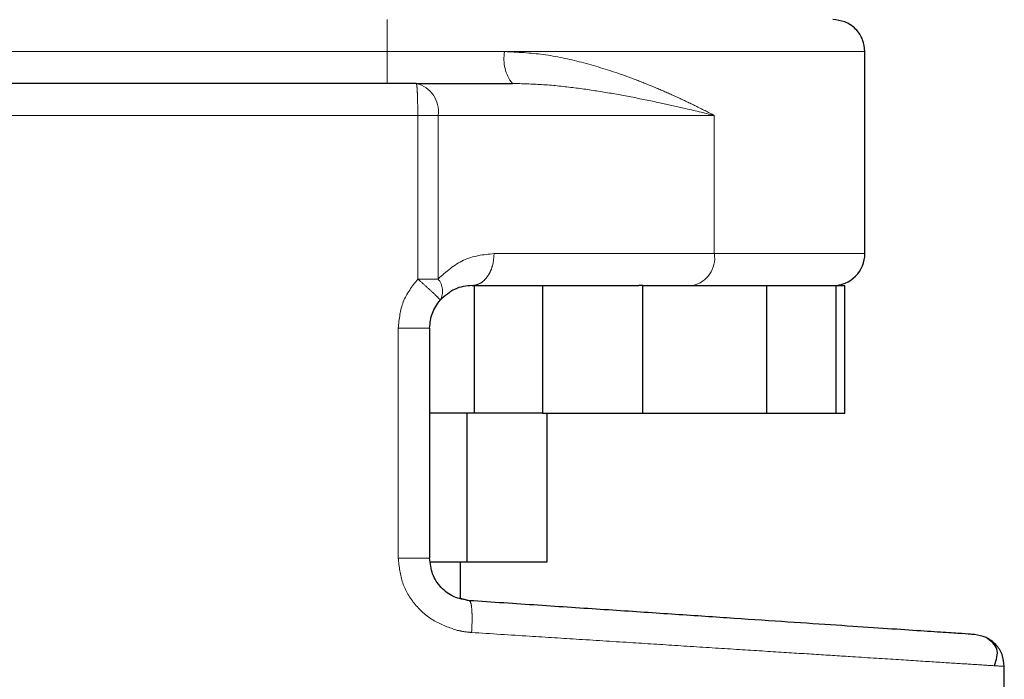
# Model space of a CAD drawing. Header units: millimetres. Extents: x 31 to 245, y 68 to 148.
# Tile 4 of 72: x 44.96 to 46.56, y 68.57 to 69.65. Entities that reach past the tile are written whole.
import ezdxf

# ---------------------------------------------------------------- set-up
doc = ezdxf.new("R2010")
doc.units = ezdxf.units.MM
doc.linetypes.add('PHANTOM', pattern=[12.7, 6.35, -1.27, 1.27, -1.27, 1.27, -1.27])

msp = doc.modelspace()

# ---------------------------------------------------------------- linework, layer by layer
at = {"color": 8, "linetype": 'PHANTOM', "lineweight": 18}
for p, q in [((44.7765, 69.5977), (45.5555, 69.5977)), ((45.5555, 69.5977), (45.7472, 69.5977)), ((45.7472, 69.5977), (46.3346, 69.5977)), ((44.7683, 69.4936), (45.6056, 69.4936)), ((45.6056, 69.4936), (45.6056, 69.2267)), ((45.6056, 69.4936), (45.6387, 69.4936)), ((45.6387, 69.4936), (45.6387, 69.2267)), ((45.6387, 69.4936), (46.0891, 69.4936)), ((46.0891, 69.4936), (46.0891, 69.2681)), ((46.0891, 69.2681), (45.73, 69.2681)), ((46.3346, 69.2681), (46.0891, 69.2681)), ((45.6387, 69.2267), (45.6056, 69.2267)), ((45.5738, 69.1466), (45.5738, 68.7711)), ((45.5738, 69.1466), (45.6249, 69.1466)), ((45.6249, 68.7711), (45.5738, 68.7711))]:
    msp.add_line(p, q, dxfattribs=at)
at = {"color": 7, "linetype": 'Continuous', "lineweight": 25}
for p, q in [((46.3346, 69.2681), (46.3346, 69.5977)), ((45.603, 69.5457), (45.76, 69.5457)), ((45.6944, 69.216), (45.9661, 69.216)), ((45.6978, 69.216), (45.6978, 69.0078)), ((45.809, 69.216), (45.809, 69.0078)), ((45.9728, 69.216), (45.9661, 69.216)), ((45.9728, 69.0078), (45.9728, 69.216)), ((45.9728, 69.216), (46.174, 69.216)), ((46.174, 69.216), (46.174, 69.0078)), ((46.2685, 69.216), (46.2879, 69.216)), ((46.2879, 69.0078), (46.2879, 69.216)), ((46.2879, 69.216), (46.3016, 69.216)), ((46.3016, 69.0078), (46.3016, 69.216)), ((45.6249, 69.1466), (45.6249, 68.7711)), ((45.6978, 69.0078), (45.6249, 69.0078)), ((45.6858, 69.0078), (45.6858, 68.7649)), ((45.809, 69.0078), (45.6978, 69.0078)), ((45.809, 69.0078), (45.9728, 69.0078)), ((45.816, 69.0078), (45.816, 68.7649)), ((45.9728, 69.0078), (46.174, 69.0078)), ((46.174, 69.0078), (46.2879, 69.0078)), ((46.2879, 69.0078), (46.3016, 69.0078)), ((45.6858, 68.7649), (45.6261, 68.7649)), ((45.6755, 68.7056), (45.6755, 68.7649)), ((45.816, 68.7649), (45.6858, 68.7649)), ((45.6897, 68.7019), (45.6755, 68.7053)), ((46.5619, 68.1056), (46.5619, 68.5948))]:
    msp.add_line(p, q, dxfattribs=at)
at = {"color": 8, "linetype": 'PHANTOM', "lineweight": 18}
for centre, radius, start, end in [((45.8097, 69.5855), 0.0637, 168.9323, 218.7098), ((45.5929, 69.5005), 0.0463, 351.4104, 77.404), ((46.0434, 69.2611), 0.0463, 282.596, 8.5897), ((45.6157, 69.207), 0.0303, 331.0516, 40.5473)]:
    msp.add_arc(centre, radius, start, end, dxfattribs=at)
at = {"color": 7, "linetype": 'Continuous', "lineweight": 25}
msp.add_arc((46.2825, 69.2681), 0.0521, 270, 0.0001, dxfattribs=at)
at = {"color": 8, "linetype": 'PHANTOM', "lineweight": 18}
for points, knots in [([(45.5555, 69.6498), (45.5555, 69.6488), (45.5555, 69.6469), (45.5555, 69.6329), (45.5555, 69.6153), (45.5555, 69.6034), (45.5555, 69.5977)], [0, 0, 0, 0, 0.270257, 0.562426, 0.789736, 1, 1, 1, 1]), ([(45.5555, 69.5977), (45.5555, 69.5912), (45.5555, 69.5811), (45.5555, 69.569), (45.5555, 69.5606), (45.5555, 69.5539), (45.5555, 69.5474), (45.5555, 69.5464), (45.5555, 69.5457)], [0, 0, 0, 0, 0.239458, 0.368364, 0.5, 0.631643, 0.760549, 1, 1, 1, 1]), ([(46.0891, 69.4936), (46.079, 69.4988), (46.0597, 69.5086), (46.0295, 69.523), (45.999, 69.5366), (45.967, 69.5497), (45.9255, 69.565), (45.8738, 69.5807), (45.8114, 69.5945), (45.7683, 69.5967), (45.7472, 69.5977)], [0, 0, 0, 0, 0.107148, 0.204007, 0.302615, 0.401256, 0.499785, 0.672478, 0.839557, 1, 1, 1, 1]), ([(45.6056, 69.4936), (45.6056, 69.5002), (45.6055, 69.5102), (45.6052, 69.5223), (45.6049, 69.5307), (45.6045, 69.5374), (45.6039, 69.5439), (45.6034, 69.545), (45.603, 69.5457)], [0, 0, 0, 0, 0.239457, 0.368362, 0.499998, 0.631636, 0.760551, 1, 1, 1, 1]), ([(45.76, 69.5457), (45.7759, 69.5453), (45.8093, 69.5445), (45.858, 69.5393), (45.9065, 69.5323), (45.9537, 69.5238), (45.998, 69.5147), (46.0435, 69.5046), (46.0726, 69.4976), (46.0891, 69.4936)], [0, 0, 0, 0, 0.131763, 0.277313, 0.418175, 0.560578, 0.706891, 0.834345, 1, 1, 1, 1]), ([(45.73, 69.2681), (45.7128, 69.2664), (45.6798, 69.2631), (45.652, 69.2385), (45.6387, 69.2267)], [0, 0, 0, 0, 0.520109, 1, 1, 1, 1]), ([(45.6944, 69.216), (45.6988, 69.2167), (45.7057, 69.2178), (45.714, 69.2243), (45.7197, 69.231), (45.7243, 69.2393), (45.7288, 69.2514), (45.7295, 69.2615), (45.73, 69.2681)], [0, 0, 0, 0, 0.239457, 0.368356, 0.500003, 0.631639, 0.760542, 1, 1, 1, 1]), ([(45.6056, 69.2267), (45.5965, 69.2148), (45.5783, 69.1911), (45.5753, 69.1614), (45.5738, 69.1466)], [0, 0, 0, 0, 0.503145, 1, 1, 1, 1]), ([(45.6422, 69.1924), (45.6418, 69.193), (45.641, 69.1942), (45.6327, 69.2023), (45.6203, 69.2137), (45.6104, 69.2224), (45.6056, 69.2267)], [0, 0, 0, 0, 0.240582, 0.500004, 0.759414, 1, 1, 1, 1]), ([(45.5738, 68.7711), (45.5753, 68.7574), (45.5781, 68.7301), (45.6, 68.6943), (45.6312, 68.6667), (45.6571, 68.6579), (45.67, 68.6535)], [0, 0, 0, 0, 0.250318, 0.500047, 0.750025, 1, 1, 1, 1]), ([(45.6897, 68.7019), (45.6906, 68.7011), (45.6923, 68.6994), (45.6939, 68.6874), (45.6944, 68.6703), (45.6937, 68.6567), (45.6934, 68.65)], [0, 0, 0, 0, 0.249998, 0.5, 0.75, 1, 1, 1, 1]), ([(45.67, 68.6535), (45.6745, 68.6526), (45.6822, 68.651), (45.69, 68.6503), (45.6934, 68.65)], [0, 0, 0, 0, 0.575331, 1, 1, 1, 1]), ([(45.6934, 68.65), (45.7249, 68.648), (45.7842, 68.6442), (45.872, 68.6386), (45.9546, 68.6334), (46.0373, 68.6281), (46.1156, 68.6231), (46.1895, 68.6184), (46.2558, 68.6142), (46.3239, 68.6099), (46.3908, 68.6056), (46.4521, 68.6017), (46.5006, 68.5986), (46.5356, 68.5964), (46.5578, 68.595), (46.5605, 68.5948), (46.5619, 68.5948)], [0, 0, 0, 0, 0.066619, 0.125141, 0.189874, 0.250255, 0.316305, 0.380006, 0.44136, 0.500366, 0.585654, 0.668945, 0.75024, 0.834102, 0.917354, 1, 1, 1, 1])]:
    msp.add_open_spline(points, degree=3, knots=knots, dxfattribs=at)
at = {"color": 7, "linetype": 'Continuous', "lineweight": 25}
for points, knots in [([(46.3346, 69.5977), (46.3339, 69.6043), (46.3328, 69.6143), (46.3263, 69.6264), (46.3196, 69.6348), (46.3113, 69.6415), (46.2992, 69.648), (46.2891, 69.6491), (46.2825, 69.6498)], [0, 0, 0, 0, 0.239457, 0.36836, 0.5, 0.631639, 0.760543, 1, 1, 1, 1]), ([(45.603, 69.5457), (45.5663, 69.5457), (45.4919, 69.5457), (45.3801, 69.5457), (45.2693, 69.5457), (45.1618, 69.5457), (45.0599, 69.5457), (44.9661, 69.5457), (44.8812, 69.5457), (44.8329, 69.5457), (44.8091, 69.5457)], [0, 0, 0, 0, 0.121921, 0.246443, 0.372763, 0.5, 0.627237, 0.753557, 0.878079, 1, 1, 1, 1]), ([(45.6944, 69.216), (45.6846, 69.2152), (45.6665, 69.2136), (45.6499, 69.1991), (45.6422, 69.1924)], [0, 0, 0, 0, 0.5333058, 1, 1, 1, 1]), ([(46.1603, 69.216), (46.1768, 69.216), (46.2098, 69.216), (46.2463, 69.216), (46.2611, 69.216), (46.2685, 69.216)], [0, 0, 0, 0, 0.333232, 0.667332, 1, 1, 1, 1]), ([(45.6249, 69.1466), (45.6257, 69.155), (45.6273, 69.1718), (45.6372, 69.1855), (45.6422, 69.1924)], [0, 0, 0, 0, 0.499964, 1, 1, 1, 1]), ([(45.6897, 68.7019), (45.6811, 68.7034), (45.6641, 68.7064), (45.6427, 68.7226), (45.6278, 68.745), (45.6259, 68.7624), (45.6249, 68.7711)], [0, 0, 0, 0, 0.252069, 0.501729, 0.750577, 1, 1, 1, 1]), ([(46.5133, 68.6467), (46.512, 68.6468), (46.5094, 68.647), (46.4882, 68.6484), (46.4549, 68.6506), (46.4084, 68.6537), (46.35, 68.6576), (46.2802, 68.6623), (46.2002, 68.6677), (46.111, 68.6737), (46.014, 68.6802), (45.9105, 68.6871), (45.8021, 68.6944), (45.7272, 68.6994), (45.6897, 68.7019)], [0, 0, 0, 0, 0.083266, 0.166495, 0.249769, 0.333065, 0.416338, 0.499665, 0.583022, 0.666359, 0.749752, 0.83317, 0.916563, 1, 1, 1, 1]), ([(46.5619, 68.5948), (46.5612, 68.6013), (46.5597, 68.6143), (46.5487, 68.6311), (46.5327, 68.6432), (46.5198, 68.6455), (46.5133, 68.6467)], [0, 0, 0, 0, 0.25, 0.5, 0.75, 1, 1, 1, 1]), ([(46.5458, 68.5958), (46.549, 68.6055), (46.5553, 68.6247), (46.5398, 68.6361), (46.5321, 68.6418)], [0, 0, 0, 0, 0.5037964, 1, 1, 1, 1])]:
    msp.add_open_spline(points, degree=3, knots=knots, dxfattribs=at)

doc.saveas('drawing.dxf')
